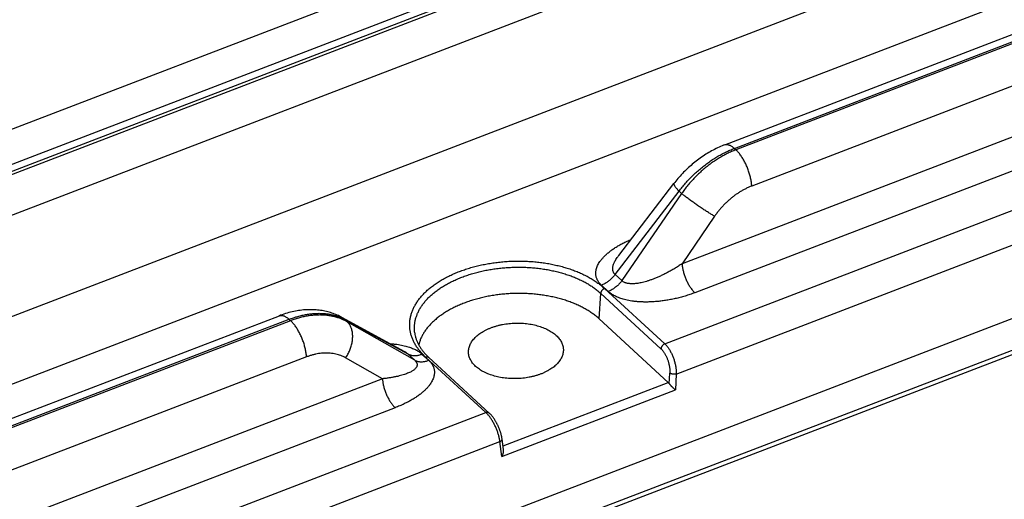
# Model space of a CAD drawing. Extents: x 0 to 840, y 0 to 594.
# Tile 79 of 84: x 758.74 to 775.79, y 527.53 to 535.84. Entities that reach past the tile are written whole.
import ezdxf

# ---------------------------------------------------------------- set-up
doc = ezdxf.new("R2010")
doc.units = 0
doc.header["$LTSCALE"] = 25.4
doc.header["$MEASUREMENT"] = 0
doc.layers.get('0').update_dxf_attribs({"linetype": 'CONTINUOUS'})

msp = doc.modelspace()

# ---------------------------------------------------------------- linework, layer by layer
at = {"color": 7, "linetype": 'Continuous'}
for p, q in [((770.9443674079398, 533.6699983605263), (803.2879509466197, 546.0794622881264)), ((686.8250864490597, 496.4798157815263), (809.7012784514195, 543.6244888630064)), ((809.66704060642, 542.9854268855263), (686.8110965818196, 495.8485224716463)), ((705.59349621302, 512.9972698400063), (773.9790747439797, 539.2351902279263)), ((769.1089197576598, 531.7543631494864), (770.0654932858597, 533.0012092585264)), ((769.1086479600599, 531.7540088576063), (769.1087362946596, 531.7541240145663)), ((730.2120651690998, 518.0419825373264), (763.2345204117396, 530.7119133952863)), ((764.3115210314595, 530.6844039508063), (765.4028060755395, 530.0902827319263)), ((769.9659196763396, 529.5586612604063), (768.7719907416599, 530.6568429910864)), ((767.1154608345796, 528.3914616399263), (767.0893945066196, 528.5834717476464))]:
    msp.add_line(p, q, dxfattribs=at)
at = {"color": 9, "linetype": 'Continuous'}
for p, q in [((771.1115390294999, 533.6086650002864), (803.4551195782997, 546.0181277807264)), ((803.4820924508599, 545.9933179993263), (771.1385119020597, 533.5838552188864)), ((803.7573007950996, 545.3663232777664), (771.4137172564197, 532.9568593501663)), ((805.0714579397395, 544.9882866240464), (770.2058397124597, 531.6111779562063)), ((769.9073889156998, 530.2250543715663), (807.2015459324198, 544.5339356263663)), ((805.2916225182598, 544.4866900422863), (770.4260060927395, 531.1095820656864)), ((770.1048022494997, 529.7029493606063), (807.4456448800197, 544.0297427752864)), ((809.7011655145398, 543.0721124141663), (686.8452249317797, 495.9352093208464)), ((772.6439268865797, 539.3257283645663), (701.4164218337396, 511.9974283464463)), ((705.75398124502, 512.9383899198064), (774.1395566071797, 539.1763090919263)), ((774.1865910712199, 539.1330465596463), (705.8010157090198, 512.8951273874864)), ((774.4507911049, 538.5311316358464), (706.0652125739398, 512.2932112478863)), ((776.8258054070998, 537.6914570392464), (703.9011210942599, 509.7119896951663)), ((777.2661355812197, 536.6882642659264), (704.3414528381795, 508.7087975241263)), ((771.1115390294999, 533.6086650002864), (771.1385119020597, 533.5838552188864)), ((769.0477352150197, 531.4268581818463), (770.1537313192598, 532.8684704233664)), ((770.1985520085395, 532.8272441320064), (769.1644309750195, 531.3195208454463)), ((770.1537313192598, 532.8684704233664), (770.1985520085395, 532.8272441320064)), ((770.7702853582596, 532.4341257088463), (770.2058397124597, 531.6111779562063)), ((769.1644309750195, 531.3195208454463), (769.0477352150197, 531.4268581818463)), ((768.7719907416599, 530.6568429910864), (768.7985328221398, 531.0992132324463)), ((768.7985328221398, 531.0992132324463), (769.8415035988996, 530.1398835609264)), ((768.9272112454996, 531.1324201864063), (768.8105143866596, 531.2397585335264)), ((768.8644181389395, 531.1843840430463), (769.9073889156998, 530.2250543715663)), ((730.3792367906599, 517.9806491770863), (763.40168904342, 530.6505788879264)), ((763.4286619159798, 530.6257691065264), (730.4062096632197, 517.9558393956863)), ((763.4286619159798, 530.6257691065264), (763.40168904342, 530.6505788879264)), ((764.4088466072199, 530.6058718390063), (764.3640259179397, 530.6470981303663)), ((764.3640259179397, 530.6470981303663), (765.4601017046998, 530.0503685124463)), ((765.5767974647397, 529.9430311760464), (764.4088466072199, 530.6058718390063)), ((763.7038702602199, 529.9987743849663), (730.6814150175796, 517.3288435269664)), ((765.0180274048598, 529.6207377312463), (764.3805340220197, 529.9825300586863)), ((765.4601017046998, 530.0503685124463), (765.5767974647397, 529.9430311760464)), ((765.7029156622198, 530.0474467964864), (765.8196125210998, 529.9401084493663)), ((766.8086795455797, 529.0361532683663), (765.7657087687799, 529.9954829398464)), ((769.9857646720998, 529.5348954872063), (769.99476570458, 529.7204083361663)), ((765.0180274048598, 529.6207377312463), (729.4735374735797, 515.9831621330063)), ((767.1059738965, 528.4613680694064), (769.9659196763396, 529.5586612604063)), ((770.1048022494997, 529.7029493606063), (770.0914357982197, 529.4274644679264)), ((767.0876524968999, 528.2749842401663), (770.0914357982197, 529.4274644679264)), ((765.2381919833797, 529.1191411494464), (729.6937038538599, 515.4815662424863)), ((729.1750866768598, 514.5970385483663), (766.8086795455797, 529.0361532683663)), ((729.3725000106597, 514.0749335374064), (767.0527784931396, 528.5319604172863)), ((767.0876524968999, 528.2749842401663), (767.0527784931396, 528.5319604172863))]:
    msp.add_line(p, q, dxfattribs=at)
at = {"color": 7, "linetype": 'Continuous'}
for points in [[(770.9443679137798, 533.6699985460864), (770.92444462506, 533.6622141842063), (770.8982040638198, 533.6515322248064), (770.8720769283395, 533.6404085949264), (770.8460684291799, 533.6288482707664), (770.8201847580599, 533.6168568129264), (770.7944342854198, 533.6044407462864), (770.7688221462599, 533.5916051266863), (770.7433537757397, 533.5783551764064), (770.7180383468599, 533.5646979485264), (770.6928810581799, 533.5506385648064), (770.6678873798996, 533.5361822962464), (770.6430670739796, 533.5213368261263), (770.61842550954, 533.5061075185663), (770.5939679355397, 533.4904995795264), (770.5697040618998, 533.4745210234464), (770.5456391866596, 533.4581773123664), (770.5217785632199, 533.4414737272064), (770.4981318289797, 533.4244186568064), (770.4747048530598, 533.4070181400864), (770.4515022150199, 533.3892770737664), (770.4285315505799, 533.3712027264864), (770.4057987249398, 533.3528011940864), (770.3833082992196, 533.3340773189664), (770.3610659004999, 533.3150368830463), (770.3390767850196, 533.2956853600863), (770.3173462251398, 533.2760280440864), (770.2958798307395, 533.2560706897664), (770.2746828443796, 533.2358186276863), (770.2537606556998, 533.2152771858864), (770.2331190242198, 533.1944522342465), (770.2127633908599, 533.1733491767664), (770.1926990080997, 533.1519731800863), (770.1729313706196, 533.1303298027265), (770.1534659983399, 533.1084244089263), (770.1343081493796, 533.0862620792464), (770.1154629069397, 533.0638476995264), (770.0969355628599, 533.0411861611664), (770.0787321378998, 533.0182834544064), (770.0654932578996, 533.0012092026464)], [(764.3115168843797, 530.6844061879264), (764.2971236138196, 530.6920936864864), (764.2760548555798, 530.7028240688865), (764.2546258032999, 530.7131241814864), (764.2328425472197, 530.7229847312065), (764.2107125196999, 530.7323962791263), (764.1882443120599, 530.7413494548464), (764.1654449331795, 530.7498358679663), (764.1423209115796, 530.7578475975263), (764.1188800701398, 530.7653766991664), (764.0951294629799, 530.7724157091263), (764.0710764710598, 530.7789572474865), (764.04672910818, 530.7849942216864), (764.0220941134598, 530.7905201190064), (763.9971793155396, 530.7955282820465), (763.9719939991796, 530.8000121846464), (763.9465456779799, 530.8039659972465), (763.9208415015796, 530.8073840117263), (763.8948898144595, 530.8102606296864), (763.8686980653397, 530.8125906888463), (763.8422733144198, 530.8143690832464), (763.8156228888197, 530.8155908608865), (763.7887496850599, 530.8162513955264), (763.7616650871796, 530.8163457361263), (763.7343888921, 530.8158696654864), (763.7069234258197, 530.8148193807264), (763.6792807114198, 530.8131912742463), (763.6514951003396, 530.8109842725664), (763.6235738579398, 530.8081966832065), (763.5955242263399, 530.8048266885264), (763.5673806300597, 530.8008767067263), (763.5391502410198, 530.7963467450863), (763.5108403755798, 530.7912366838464), (763.4824857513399, 530.7855523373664), (763.4540935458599, 530.7792952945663), (763.4256708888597, 530.7724670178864), (763.3972525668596, 530.7650765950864), (763.3688459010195, 530.7571271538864), (763.3404576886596, 530.7486216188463), (763.3121217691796, 530.7395718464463), (763.2838538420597, 530.7299852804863), (763.2556525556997, 530.7198638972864), (763.2345199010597, 530.7119131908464)], [(767.0893945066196, 528.5834717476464), (767.0880204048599, 528.5926175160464), (767.0864845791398, 528.6018031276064), (767.0847931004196, 528.6110180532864), (767.0829505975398, 528.6202598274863), (767.0809597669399, 528.6295327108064), (767.0788250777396, 528.6388306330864), (767.0765510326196, 528.6481470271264), (767.0741396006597, 528.6574844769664), (767.0715947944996, 528.6668366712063), (767.0689204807, 528.6761975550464), (767.06611790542, 528.6855695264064), (767.0631906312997, 528.6949464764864), (767.0601421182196, 528.7043223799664), (767.0569730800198, 528.7136993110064), (767.0536866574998, 528.7230714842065), (767.0502860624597, 528.7324327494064), (767.0467717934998, 528.7417843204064), (767.0431465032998, 528.7511210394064), (767.03941341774, 528.7604362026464), (767.0355736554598, 528.7697284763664), (767.0316299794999, 528.7789921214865), (767.0275853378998, 528.7882210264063), (767.0234409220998, 528.7974131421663), (767.0191995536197, 528.8065624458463), (767.0148640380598, 528.8156631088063), (767.0104352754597, 528.8247132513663), (767.0059161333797, 528.8337066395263), (767.0013092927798, 528.8426376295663), (766.9966150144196, 528.8515050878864), (766.9918359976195, 528.8603029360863), (766.9869749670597, 528.8690252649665), (766.9820317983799, 528.8776710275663), (766.9770092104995, 528.8862339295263), (766.9719097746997, 528.8947080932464), (766.9667326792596, 528.9030929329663), (766.9614809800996, 528.9113813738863), (766.9561567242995, 528.9195680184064), (766.9507570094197, 528.9276545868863), (766.94528439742, 528.9356342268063), (766.9397410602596, 528.9435006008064), (766.9341227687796, 528.9512559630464), (766.9284317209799, 528.9588931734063), (766.9226699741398, 528.9664050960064), (766.9168321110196, 528.9737938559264), (766.9109198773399, 528.9810517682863), (766.9049350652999, 528.9881708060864), (766.8988709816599, 528.9951525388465), (766.8927292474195, 529.0019879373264), (766.8865107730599, 529.0086684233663), (766.8802056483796, 529.0151962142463), (766.8738100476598, 529.0215654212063), (766.8673282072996, 529.0277616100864), (765.8217770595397, 529.9894854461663)]]:
    msp.add_lwpolyline(points, dxfattribs=at)
at = {"color": 9, "linetype": 'Continuous'}
for points, start_tangent, end_tangent in [([(770.9443680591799, 533.6699981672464), (770.9473785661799, 533.6710904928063), (770.9628578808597, 533.6748630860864), (770.9792625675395, 533.6759181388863), (770.9964981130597, 533.6742495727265), (771.0144652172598, 533.6698670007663), (771.0330603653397, 533.6627956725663), (771.0521764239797, 533.6530763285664), (771.0717032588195, 533.6407649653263), (771.0915283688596, 533.6259325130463), (771.1115375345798, 533.6086644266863)], (0.9335743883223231, 0.3583836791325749), (0.7360025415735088, -0.6769787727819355)), ([(770.1537313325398, 532.8684704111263), (770.2087897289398, 532.9386434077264), (770.2667101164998, 533.0069244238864), (770.3273114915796, 533.0731009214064), (770.3904025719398, 533.1369646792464), (770.4557846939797, 533.1983152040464), (770.5232520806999, 533.2569599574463), (770.5925923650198, 533.3127148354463), (770.6635874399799, 533.3654049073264), (770.7360140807, 533.4148648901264), (770.8096445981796, 533.4609396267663), (770.8842477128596, 533.5034846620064), (770.9595890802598, 533.5423665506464), (771.0354316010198, 533.5774631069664), (771.1115390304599, 533.6086649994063)], (0.6020427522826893, 0.7984638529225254), (0.9336389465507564, 0.3582154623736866)), ([(771.1385119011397, 533.5838552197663), (771.0625003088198, 533.5525651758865), (770.9869449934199, 533.5172044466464), (770.9120813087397, 533.4778831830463), (770.8381448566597, 533.4347249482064), (770.7653678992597, 533.3878651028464), (770.6939790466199, 533.3374505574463), (770.6242027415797, 533.2836394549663), (770.5562583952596, 533.2266005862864), (770.4903597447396, 533.1665129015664), (770.4267142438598, 533.1035650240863), (770.3655222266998, 533.0379544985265), (770.3069764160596, 532.9698872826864), (770.2512616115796, 532.8995775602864), (770.19855199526, 532.8272441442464)], (-0.9336388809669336, -0.3582156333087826), (-0.5724246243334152, -0.819957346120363)), ([(771.4137172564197, 532.9568593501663), (771.4110056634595, 532.9891758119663), (771.40679290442, 533.0225822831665), (771.4011032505, 533.0568862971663), (771.3939694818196, 533.0918902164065), (771.3854326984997, 533.1273923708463), (771.3755420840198, 533.1631882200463), (771.3643546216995, 533.1990715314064), (771.3519347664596, 533.2348355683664), (771.3383540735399, 533.2702742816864), (771.3236907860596, 533.3051834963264), (771.3080293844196, 533.3393620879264), (771.2914600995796, 533.3726131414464), (771.2740783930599, 533.4047450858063), (771.2559844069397, 533.4355727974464), (771.2372823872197, 533.4649186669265), (771.2180800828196, 533.4926136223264), (771.1984881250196, 533.5184981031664), (771.1786193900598, 533.5424229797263), (771.1585883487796, 533.5642504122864), (771.1385104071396, 533.5838546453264)], (-0.06154031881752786, 0.9981045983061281), (-0.7360025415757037, 0.6769787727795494)), ([(770.0655099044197, 533.0011963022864), (770.0643311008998, 532.9993057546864), (770.0630745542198, 532.9933190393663), (770.0641641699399, 532.9855896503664), (770.0675935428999, 532.9761630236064), (770.0733425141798, 532.9650945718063), (770.0813772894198, 532.9524493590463), (770.0916506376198, 532.9383017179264), (770.1041021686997, 532.9227348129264), (770.1186586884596, 532.9058401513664), (770.13523462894, 532.8877170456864), (770.1537325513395, 532.8684720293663)], (-0.6125495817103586, -0.7904321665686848), (0.7008515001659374, -0.7133072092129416)), ([(770.7702853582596, 532.4341257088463), (770.7451158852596, 532.4485619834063), (770.7185467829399, 532.4642155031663), (770.6907342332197, 532.4809942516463), (770.6618417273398, 532.4987995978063), (770.6320391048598, 532.5175268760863), (770.6015015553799, 532.5370660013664), (770.5704085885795, 532.5573021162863), (770.5389429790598, 532.5781162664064), (770.5072896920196, 532.5993860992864), (770.4756347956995, 532.6209865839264), (770.4441643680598, 532.6427907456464), (770.41306340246, 532.6646704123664), (770.3825147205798, 532.6864969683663), (770.3526978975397, 532.7081421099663), (770.32378820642, 532.7294785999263), (770.2959555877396, 532.7503810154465), (770.2693636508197, 532.7707264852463), (770.2441687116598, 532.7903954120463), (770.2205188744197, 532.8092721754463), (770.1985531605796, 532.8272458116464)], (-0.8706185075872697, 0.491958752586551), (-0.7696572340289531, 0.6384573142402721)), ([(771.4137172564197, 532.9568593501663), (771.3614802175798, 532.9353362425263), (771.3095798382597, 532.9109842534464), (771.2581846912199, 532.8838819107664), (771.2074565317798, 532.8541143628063), (771.1575547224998, 532.8217749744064), (771.1086360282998, 532.7869651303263), (771.0608542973, 532.7497940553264), (771.0143598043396, 532.7103783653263), (770.9692988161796, 532.6688417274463), (770.92581319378, 532.6253145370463), (770.8840398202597, 532.5799333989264), (770.8441102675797, 532.5328407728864), (770.8061505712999, 532.4841848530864), (770.7702853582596, 532.4341257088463)], (-0.9336382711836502, -0.3582172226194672), (-0.5656241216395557, -0.8246631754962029)), ([(768.8105143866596, 531.2397585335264), (768.7914229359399, 531.2585708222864), (768.7741041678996, 531.2783202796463), (768.7586150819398, 531.2990780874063), (768.7450003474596, 531.3210031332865), (768.7334216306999, 531.3441620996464), (768.7240683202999, 531.3686292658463), (768.7171689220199, 531.3944574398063), (768.7129788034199, 531.4216977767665), (768.71178253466, 531.4504186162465), (768.7139004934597, 531.4806498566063), (768.7196631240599, 531.5123431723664), (768.7293644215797, 531.5453465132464), (768.7432425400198, 531.5794744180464), (768.7615321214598, 531.6146210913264), (768.7845316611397, 531.6507828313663), (768.8125457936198, 531.6879031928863), (768.8458233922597, 531.7258285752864), (768.8845592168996, 531.7643558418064), (768.9289087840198, 531.8032631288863), (768.9789978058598, 531.8423191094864), (769.0348409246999, 531.8812268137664), (769.0962343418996, 531.9195856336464), (769.1628891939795, 531.9570112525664), (769.2345686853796, 531.9932001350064), (769.3110246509, 532.0278698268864), (769.3224237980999, 532.0327258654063)], (-0.7359922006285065, 0.6769900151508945), (0.9211187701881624, 0.3892816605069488)), ([(765.7657087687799, 529.9954829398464), (765.7150864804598, 530.0450891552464), (765.6691637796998, 530.0964852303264), (765.6281712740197, 530.1494592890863), (765.5922945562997, 530.2037946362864), (765.5616769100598, 530.2592715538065), (765.5364014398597, 530.3157207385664), (765.5165242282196, 530.3730075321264), (765.5021045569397, 530.4309707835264), (765.4931929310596, 530.4894189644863), (765.4898170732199, 530.5481655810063), (765.4919856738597, 530.6070369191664), (765.4996923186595, 530.6658585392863), (765.51291394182, 530.7244506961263), (765.5316100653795, 530.7826336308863), (765.5557237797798, 530.8402307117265), (765.5851819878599, 530.8970674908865), (765.6198953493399, 530.9529715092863), (765.6597582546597, 531.0077726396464), (765.7046496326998, 531.0613044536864), (765.7544330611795, 531.1134042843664), (765.8089574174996, 531.1639139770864), (765.86805699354, 531.2126800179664), (765.9315522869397, 531.2595542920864), (765.9992504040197, 531.3043943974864), (766.0709456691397, 531.3470641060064), (766.14642035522, 531.3874338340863), (766.2254450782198, 531.4253808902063), (766.3077799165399, 531.4607900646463), (766.39317459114, 531.4935537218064), (766.4813698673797, 531.5235723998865), (766.5720976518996, 531.5507548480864), (766.6650824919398, 531.5750185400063), (766.7600417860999, 531.5962897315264), (766.8566871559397, 531.6145038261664), (766.9547249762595, 531.6296054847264), (767.0538574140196, 531.6415488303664), (767.1537833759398, 531.6502975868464), (767.2541991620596, 531.6558251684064), (767.3547999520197, 531.6581147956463), (767.4552800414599, 531.6571595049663), (767.5553342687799, 531.6529621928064), (767.6546581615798, 531.6455356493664), (767.7529503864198, 531.6349024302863), (767.8499132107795, 531.6210947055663), (767.94525215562, 531.6041543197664), (768.0386747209, 531.5841333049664), (768.1298957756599, 531.5610930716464), (768.2186451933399, 531.5351018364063), (768.3046597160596, 531.5062358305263), (768.3876640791, 531.4745869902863), (768.4673856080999, 531.4402613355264), (768.5436026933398, 531.4033566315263), (768.6161316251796, 531.3639585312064), (768.6847447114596, 531.3221828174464), (768.7491625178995, 531.2781985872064), (768.8091294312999, 531.2321956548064), (768.8644181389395, 531.1843840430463)], (-0.7360025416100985, 0.6769787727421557), (0.7360025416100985, -0.6769787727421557)), ([(769.0477352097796, 531.4268581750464), (769.0369649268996, 531.4371000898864), (769.0276169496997, 531.4484283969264), (769.0197412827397, 531.4609111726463), (769.0133949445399, 531.4746785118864), (769.0087045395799, 531.4898154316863), (769.0058177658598, 531.5064185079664), (769.0049070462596, 531.5245763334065), (769.0061638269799, 531.5443820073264), (769.0098032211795, 531.5659477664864), (769.0160600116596, 531.5893642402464), (769.0251639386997, 531.6146647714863), (769.0373023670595, 531.6417963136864), (769.0526173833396, 531.6706686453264), (769.0712609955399, 531.7012511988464), (769.0934469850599, 531.7336043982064), (769.10864774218, 531.7540090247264)], (-0.7629975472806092, 0.6464013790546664), (0.6085844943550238, 0.7934890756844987)), ([(770.20583937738, 531.6111774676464), (770.1422100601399, 531.5693678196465), (770.07846992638, 531.5299174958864), (770.0150310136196, 531.4929869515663), (769.9522698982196, 531.4587017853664), (769.8905798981, 531.4271811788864), (769.8304549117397, 531.3985704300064), (769.7723727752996, 531.3729701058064), (769.7166245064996, 531.3503680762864), (769.6633932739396, 531.3306951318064), (769.6128414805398, 531.3138666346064), (769.5650977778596, 531.2997776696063), (769.5202207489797, 531.2882958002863), (769.47815077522, 531.2792609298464), (769.4387780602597, 531.2725169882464), (769.4021189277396, 531.2679397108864), (769.3682677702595, 531.2654018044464), (769.3372644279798, 531.2647473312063), (769.3090314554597, 531.2658028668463), (769.2834171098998, 531.2684014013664), (769.2602448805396, 531.2723951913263), (769.2393663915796, 531.2776515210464), (769.2206419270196, 531.2840517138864), (769.2039252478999, 531.2914978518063), (769.1890881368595, 531.2999064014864), (769.1759550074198, 531.3092563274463), (769.1644309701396, 531.3195208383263)], (-0.828168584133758, -0.5604790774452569), (-0.7080540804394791, 0.7061582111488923)), ([(770.2058406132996, 531.6111783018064), (770.2083253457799, 531.5823959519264), (770.2122903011, 531.5525580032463), (770.2177072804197, 531.5218766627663), (770.2245377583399, 531.4905701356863), (770.2327331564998, 531.4588610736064), (770.2422351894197, 531.4269749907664), (770.2529762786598, 531.3951386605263), (770.2648800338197, 531.3635785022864), (770.2778617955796, 531.3325189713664), (770.2918292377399, 531.3021809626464), (770.3066830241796, 531.2727802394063), (770.3223175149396, 531.2445258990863), (770.3386215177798, 531.2176188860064), (770.3554790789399, 531.1922505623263), (770.3727703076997, 531.1686013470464), (770.3903722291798, 531.1468394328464), (770.4081596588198, 531.1271195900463), (770.4260060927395, 531.1095820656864)], (0.06154031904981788, -0.9981045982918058), (0.7360025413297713, -0.6769787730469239)), ([(765.5768243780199, 530.4151086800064), (765.5744599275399, 530.4345887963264), (765.5712319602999, 530.4907709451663), (765.5733063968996, 530.5470723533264), (765.5806771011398, 530.6033261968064), (765.5933220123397, 530.6593605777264), (765.6112024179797, 530.7150035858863), (765.6342638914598, 530.7700863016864), (765.6624365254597, 530.8244418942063), (765.6956348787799, 530.8779054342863), (765.7337579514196, 530.9303142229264), (765.7766899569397, 530.9815090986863), (765.8243004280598, 531.0313344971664), (765.8764448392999, 531.0796391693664), (765.9329647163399, 531.1262763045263), (765.9936883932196, 531.1711042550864), (766.05843139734, 531.2139868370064), (766.1269970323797, 531.2547937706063), (766.1991770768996, 531.2934011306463), (766.2747521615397, 531.3296915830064), (766.3534928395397, 531.3635549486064), (766.4351597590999, 531.3948882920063), (766.5195050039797, 531.4235964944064), (766.6062721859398, 531.4495922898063), (766.6951978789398, 531.4727967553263), (766.7860118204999, 531.4931393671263), (766.8784382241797, 531.5105583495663), (766.9721962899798, 531.5250007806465), (767.0670011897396, 531.5364227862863), (767.1625649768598, 531.5447896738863), (767.2585972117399, 531.5500760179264), (767.35480638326, 531.5522657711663), (767.4509001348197, 531.5513522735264), (767.5465866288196, 531.5473382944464), (767.6415746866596, 531.5402360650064), (767.7355761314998, 531.5300671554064), (767.8283062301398, 531.5168623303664), (767.9194833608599, 531.5006616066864), (768.0088277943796, 531.4815147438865), (768.0960668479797, 531.4594804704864), (768.1809421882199, 531.4346240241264), (768.2632020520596, 531.4070183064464), (768.3425831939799, 531.3767512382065), (768.4188248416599, 531.3439242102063), (768.4917150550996, 531.3086307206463), (768.5610781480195, 531.2709526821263), (768.6266963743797, 531.2310008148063), (768.6883025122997, 531.1889368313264), (768.7456520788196, 531.1449422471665), (768.7985328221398, 531.0992132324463)], (-0.1366480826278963, 0.9906196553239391), (0.7360025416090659, -0.6769787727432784)), ([(769.0477346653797, 531.4268586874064), (769.0286722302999, 531.4020599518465), (769.0082059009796, 531.3782605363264), (768.9864618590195, 531.3556071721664), (768.9635741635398, 531.3342395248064), (768.9396839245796, 531.3142893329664), (768.9149384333, 531.2958795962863), (768.88949025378, 531.2791238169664), (768.8634962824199, 531.2641253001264), (768.8371167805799, 531.2509765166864), (768.8105143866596, 531.2397585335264)], (-0.5873001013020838, -0.8093692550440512), (-0.9336390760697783, -0.3582151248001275)), ([(769.1644315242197, 531.3195203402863), (769.14536908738, 531.2947216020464), (769.1249027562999, 531.2709221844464), (769.1031587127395, 531.2482688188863), (769.0802710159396, 531.2269011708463), (769.0563807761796, 531.2069509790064), (769.0316352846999, 531.1885412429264), (769.0061871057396, 531.1717854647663), (768.9801931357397, 531.1567869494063), (768.9538136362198, 531.1436381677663), (768.9272112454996, 531.1324201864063)], (-0.5873000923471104, -0.8093692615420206), (-0.933639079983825, -0.3582151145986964)), ([(768.8644181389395, 531.1843840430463), (768.8567002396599, 531.1809961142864), (768.8491075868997, 531.1768082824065), (768.8417389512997, 531.1718750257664), (768.8346901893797, 531.1662605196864), (768.82805299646, 531.1600378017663), (768.8219137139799, 531.1532878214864), (768.8163522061, 531.1460983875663), (768.8114408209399, 531.1385630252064), (768.8072434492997, 531.1307797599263), (768.8038146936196, 531.1228498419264), (768.80119915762, 531.1148764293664), (768.7994308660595, 531.1069632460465), (768.7985328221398, 531.0992132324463)], (-0.9336390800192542, -0.3582151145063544), (-0.05989198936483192, -0.9982048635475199)), ([(770.4260060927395, 531.1095820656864), (770.3423145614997, 531.0792842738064), (770.2576722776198, 531.0521443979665), (770.1726636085, 531.0282157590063), (770.0878240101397, 531.0075165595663), (770.0037166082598, 530.9900501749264), (769.9210498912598, 530.9758149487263), (769.8405223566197, 530.9647564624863), (769.7625836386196, 530.9567446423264), (769.6875369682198, 530.9516162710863), (769.6156587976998, 530.9491958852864), (769.5471807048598, 530.9492944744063), (769.4822360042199, 530.9517141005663), (769.4207860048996, 530.9562665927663), (769.3627136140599, 530.9627887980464), (769.30808464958, 530.9711101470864), (769.2570857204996, 530.9810254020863), (769.2098292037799, 530.9923128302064), (769.1662533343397, 531.0047736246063), (769.1261804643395, 531.0182466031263), (769.0893886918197, 531.0326057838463), (769.0556944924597, 531.0477339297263), (769.0249228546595, 531.0635290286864), (768.9968819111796, 531.0799190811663), (768.9714028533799, 531.0968439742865), (768.9482235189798, 531.1143448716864), (768.9272112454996, 531.1324201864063)], (-0.9336379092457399, -0.3582181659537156), (-0.7360128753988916, 0.6769675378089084)), ([(763.4016890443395, 530.6505788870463), (763.4778207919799, 530.6777875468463), (763.5537361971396, 530.7009168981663), (763.6291987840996, 530.7198949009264), (763.7039710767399, 530.7346616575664), (763.7778181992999, 530.7451705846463), (763.8505081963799, 530.7513884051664), (763.9218125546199, 530.7532952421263), (763.9915070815, 530.7508847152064), (764.0593725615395, 530.7441639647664), (764.1251953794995, 530.7331536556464), (764.1887683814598, 530.7178878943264), (764.2498913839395, 530.6984141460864), (764.3075113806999, 530.6751793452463)], (0.9336392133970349, 0.3582147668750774), (0.91253298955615, -0.4090031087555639)), ([(763.23452056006, 530.7119130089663), (763.2375315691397, 530.7130055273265), (763.2530108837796, 530.7167781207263), (763.2694155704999, 530.7178331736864), (763.2866511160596, 530.7161646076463), (763.3046182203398, 530.7117820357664), (763.3232133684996, 530.7047107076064), (763.3423294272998, 530.6949913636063), (763.3618562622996, 530.6826800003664), (763.3816813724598, 530.6678475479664), (763.4016905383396, 530.6505794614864)], (0.933572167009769, 0.3583894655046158), (0.7360025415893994, -0.6769787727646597)), ([(764.4088465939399, 530.6058718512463), (764.3508433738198, 530.6357273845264), (764.2901576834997, 530.6613770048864), (764.2269791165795, 530.6827414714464), (764.1615070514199, 530.6997540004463), (764.0939476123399, 530.7123616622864), (764.0245133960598, 530.7205253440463), (763.9534229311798, 530.7242198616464), (763.8808998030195, 530.7234340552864), (763.80717201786, 530.7181707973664), (763.7324713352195, 530.7084469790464), (763.6570323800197, 530.6942934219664), (763.5810921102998, 530.6757547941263), (763.5048894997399, 530.6528896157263), (763.4286619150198, 530.6257691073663)], (-0.8709783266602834, 0.4913214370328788), (-0.93363927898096, -0.3582145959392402)), ([(763.7038702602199, 529.9987743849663), (763.7011586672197, 530.0310908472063), (763.6969459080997, 530.0644973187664), (763.6912562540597, 530.0988013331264), (763.6841224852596, 530.1338052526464), (763.6755857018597, 530.1693074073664), (763.6656950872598, 530.2051032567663), (763.6545076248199, 530.2409865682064), (763.6420877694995, 530.2767506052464), (763.6285070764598, 530.3121893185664), (763.6138437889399, 530.3470985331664), (763.5981823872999, 530.3812771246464), (763.5816131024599, 530.4145281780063), (763.5642313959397, 530.4466601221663), (763.54613740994, 530.4774878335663), (763.5274353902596, 530.5068337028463), (763.50823308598, 530.5345286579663), (763.4886411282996, 530.5604131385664), (763.4687723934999, 530.5843380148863), (763.4487413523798, 530.6061654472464), (763.4286634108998, 530.6257696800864)], (-0.06154031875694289, 0.9981045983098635), (-0.7360025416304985, 0.6769787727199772)), ([(764.3075113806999, 530.6751793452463), (764.3083714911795, 530.6747932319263), (764.3640259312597, 530.6470981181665)], (0.9125329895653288, -0.4090031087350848), (0.87687056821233, -0.4807265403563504)), ([(764.3115209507, 530.6844038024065), (764.3185118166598, 530.6804617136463), (764.3420607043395, 530.6650139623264), (764.3640246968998, 530.6470987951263)], (0.8782866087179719, -0.4781345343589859), (0.741545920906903, -0.6709021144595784)), ([(764.3805340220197, 529.9825300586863), (764.4013677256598, 530.0146166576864), (764.4205313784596, 530.0478167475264), (764.4379123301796, 530.0819351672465), (764.4534084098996, 530.1167713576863), (764.4669285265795, 530.1521205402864), (764.4783932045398, 530.1877749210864), (764.4877350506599, 530.2235249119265), (764.4948991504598, 530.2591603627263), (764.4998433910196, 530.2944717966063), (764.5025387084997, 530.3292516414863), (764.5029692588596, 530.3632954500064), (764.5011325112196, 530.3964031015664), (764.4970392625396, 530.4283799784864), (764.4907135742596, 530.4590381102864), (764.48219263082, 530.4881972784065), (764.4715265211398, 530.5156860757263), (764.4587779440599, 530.5413429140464), (764.4440218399, 530.5650169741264), (764.4273449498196, 530.5865690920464), (764.4088453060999, 530.6058725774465)], (0.5664497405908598, 0.8240962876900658), (-0.7299966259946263, 0.6834507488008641)), ([(764.3805340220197, 529.9825300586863), (764.3402961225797, 530.0033902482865), (764.29822958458, 530.0213420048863), (764.2544725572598, 530.0363260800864), (764.2091631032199, 530.0482956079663), (764.1624438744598, 530.0572133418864), (764.1144618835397, 530.0630516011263), (764.0653681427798, 530.0657923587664), (764.0153170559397, 530.0654273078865), (763.9644660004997, 530.0619578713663), (763.9129748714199, 530.0553952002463), (763.8610054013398, 530.0457601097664), (763.80872083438, 530.0330830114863), (763.7562857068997, 530.0174039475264), (763.7038702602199, 529.9987743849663)], (-0.8697038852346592, 0.493573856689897), (-0.933639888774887, -0.3582130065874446)), ([(765.1497798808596, 530.2280467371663), (765.2093409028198, 530.2236003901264), (765.2674132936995, 530.2170781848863), (765.3220422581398, 530.2087568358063), (765.3730411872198, 530.1988415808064), (765.4202977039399, 530.1875541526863), (765.4638735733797, 530.1750933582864), (765.5039464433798, 530.1616203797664), (765.5407382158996, 530.1472611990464), (765.5744324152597, 530.1321330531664), (765.6052040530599, 530.1163379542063), (765.6332449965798, 530.0999479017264), (765.65872405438, 530.0830230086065), (765.68190338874, 530.0655221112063), (765.7029156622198, 530.0474467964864)], (0.9983940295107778, -0.05665122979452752), (0.7360098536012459, -0.6769708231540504)), ([(765.4028445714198, 530.0902617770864), (765.4037754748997, 530.0897533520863), (765.4205603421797, 530.0799910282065), (765.4354383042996, 530.0701948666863), (765.4485867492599, 530.0603247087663), (765.4601017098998, 530.0503685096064)], (0.878257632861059, -0.4781877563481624), (0.7312502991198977, -0.6821092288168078)), ([(769.9073889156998, 530.2250543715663), (769.8990321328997, 530.2213473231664), (769.8908320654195, 530.2167065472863), (769.8829138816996, 530.2112028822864), (769.8753984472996, 530.2049203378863), (769.8684004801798, 530.1979548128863), (769.8620267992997, 530.1904126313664), (769.8563746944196, 530.1824089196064), (769.8515304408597, 530.1740658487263), (769.8475679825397, 530.1655107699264), (769.8445478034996, 530.1568742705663), (769.8425160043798, 530.1482881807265), (769.8415035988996, 530.1398835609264)], (-0.9336390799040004, -0.358215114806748), (-0.05989198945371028, -0.9982048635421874)), ([(769.8415035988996, 530.1398835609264), (769.8545522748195, 530.1270301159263), (769.86743208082, 530.1126329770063), (769.8800603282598, 530.0967831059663), (769.8923610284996, 530.0795752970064), (769.9042604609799, 530.0611120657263), (769.9156872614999, 530.0415032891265), (769.9265726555, 530.0208659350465), (769.9368509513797, 529.9993233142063), (769.9464599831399, 529.9770043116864), (769.9553414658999, 529.9540427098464), (769.9634413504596, 529.9305764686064), (769.9707101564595, 529.9067470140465), (769.9771033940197, 529.8826981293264), (769.9825818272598, 529.8585751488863), (769.98711171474, 529.8345241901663), (769.99066505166, 529.8106913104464), (769.9932198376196, 529.7872212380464), (769.9947601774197, 529.7642565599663), (769.9952764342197, 529.7419374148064), (769.99476570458, 529.7204083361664)], (0.7359973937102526, -0.6769843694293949), (-0.04845726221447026, -0.9988252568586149)), ([(769.9073889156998, 530.2250543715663), (769.9237243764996, 530.2089872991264), (769.9398769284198, 530.1910112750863), (769.9557502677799, 530.1712330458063), (769.9712489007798, 530.1497709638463), (769.9862799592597, 530.1267528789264), (770.0007533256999, 530.1023157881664), (770.0145819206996, 530.0766054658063), (770.0276823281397, 530.0497755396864), (770.0399753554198, 530.0219865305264), (770.0513864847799, 529.9934050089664), (770.0618463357, 529.9642026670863), (770.0712911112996, 529.9345553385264), (770.0796630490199, 529.9046418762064), (770.0869108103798, 529.8746430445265), (770.0929898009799, 529.8447405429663), (770.0978624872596, 529.8151159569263), (770.1014987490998, 529.7859491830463), (770.1038760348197, 529.7574174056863), (770.1049795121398, 529.7296947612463), (770.1048022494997, 529.7029493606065)], (0.7359997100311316, -0.6769818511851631), (-0.03120080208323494, -0.9995131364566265)), ([(765.5767974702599, 529.9430311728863), (765.5875768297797, 529.9324809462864), (765.5969094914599, 529.9216728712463), (765.6047443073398, 529.9105777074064), (765.6110224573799, 529.8991265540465), (765.6156152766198, 529.8873043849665), (765.6183726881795, 529.8750954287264), (765.6191197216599, 529.8624976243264), (765.6176621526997, 529.8495122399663), (765.6137816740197, 529.8361355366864), (765.60724031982, 529.8223850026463), (765.5978057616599, 529.8083152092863), (765.5852892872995, 529.7940249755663), (765.5695482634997, 529.7796230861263), (765.5504294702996, 529.7651812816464), (765.5277164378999, 529.7507304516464), (765.5011968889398, 529.7363263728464), (765.4707151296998, 529.7220642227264), (765.4361629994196, 529.7080567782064), (765.3974640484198, 529.6944216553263), (765.3545650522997, 529.6812779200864), (765.3075044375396, 529.6687641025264), (765.2564967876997, 529.6570453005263), (765.2018158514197, 529.6462707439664), (765.1436840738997, 529.6365575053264), (765.0823286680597, 529.6280116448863), (765.0180277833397, 529.6207375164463)], (0.7404604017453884, -0.6720999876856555), (-0.9949800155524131, -0.1000738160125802)), ([(765.8196125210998, 529.9401084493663), (765.8387039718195, 529.9212961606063), (765.8560227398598, 529.9015467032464), (765.8715118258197, 529.8807888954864), (765.8851265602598, 529.8588638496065), (765.8967052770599, 529.8357048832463), (765.9060585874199, 529.8112377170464), (765.9129579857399, 529.7854095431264), (765.91714810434, 529.7581692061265), (765.9183443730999, 529.7294483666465), (765.9162264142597, 529.6992171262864), (765.9104637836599, 529.6675238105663), (765.9007624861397, 529.6345204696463), (765.8868843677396, 529.6003925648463), (765.8685947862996, 529.5652458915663), (765.8455952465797, 529.5290841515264), (765.8175811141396, 529.4919637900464), (765.7843035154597, 529.4540384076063), (765.7455676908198, 529.4155111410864), (765.7012181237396, 529.3766038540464), (765.6511291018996, 529.3375478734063), (765.59528598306, 529.2986401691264), (765.5338925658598, 529.2602813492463), (765.4672377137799, 529.2228557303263), (765.3955582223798, 529.1866668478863), (765.3191022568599, 529.1519971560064), (765.2381919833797, 529.1191411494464)], (0.7359952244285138, -0.6769867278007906), (-0.9336402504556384, -0.3582120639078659)), ([(765.4601011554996, 530.0503690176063), (765.4801816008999, 530.0405884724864), (765.5015763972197, 530.0328501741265), (765.5241536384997, 530.0272018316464), (765.5477741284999, 530.0236782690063), (765.5722922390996, 530.0223012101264), (765.5975568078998, 530.0230791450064), (765.6234120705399, 530.0260072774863), (765.6496986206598, 530.0310675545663), (765.6762543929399, 530.0382287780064), (765.7029156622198, 530.0474467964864)], (0.873865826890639, -0.4861671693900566), (0.9336390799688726, 0.3582151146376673)), ([(765.5767980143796, 529.9430306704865), (765.5968784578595, 529.9332501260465), (765.6182732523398, 529.9255118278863), (765.6408504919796, 529.9198634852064), (765.6644709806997, 529.9163399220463), (765.6889890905, 529.9149628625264), (765.7142536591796, 529.9157407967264), (765.7401089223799, 529.9186689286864), (765.7663954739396, 529.9237292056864), (765.7929512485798, 529.9308904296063), (765.8196125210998, 529.9401084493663)], (0.8738658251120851, -0.4861671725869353), (0.9336390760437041, 0.3582151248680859)), ([(765.7657087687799, 529.9954829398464), (765.7734515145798, 529.9980268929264), (765.7811183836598, 529.9996937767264), (765.7886096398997, 530.0004619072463), (765.7958278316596, 530.0003212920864), (765.80267905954, 529.9992737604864), (765.8090741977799, 529.9973329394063), (765.8149300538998, 529.9945240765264), (765.8201704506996, 529.9908837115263), (765.82177694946, 529.9894853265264)], (0.9336390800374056, 0.3582151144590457), (0.7359521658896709, -0.6770335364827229)), ([(770.1048022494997, 529.7029493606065), (770.0963231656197, 529.7007872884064), (770.0873527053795, 529.6992061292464), (770.0780214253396, 529.6982288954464), (770.0684651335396, 529.6978698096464), (770.0588229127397, 529.6981340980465), (770.0492350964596, 529.6990179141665), (770.0398412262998, 529.7005083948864), (770.0307780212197, 529.7025838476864), (770.0221773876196, 529.7052140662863), (770.0141644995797, 529.7083607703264), (770.0068559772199, 529.7119781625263), (770.0003581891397, 529.7160135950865), (769.99476570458, 529.7204083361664)], (-0.9582998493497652, -0.2857645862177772), (-0.7466927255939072, 0.6651691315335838)), ([(765.0180265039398, 529.6207373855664), (765.0205112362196, 529.5919550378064), (765.0244761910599, 529.5621170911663), (765.0298931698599, 529.5314357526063), (765.0367236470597, 529.5001292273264), (765.0449190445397, 529.4684201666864), (765.0544210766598, 529.4365340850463), (765.0651621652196, 529.4046977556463), (765.0770659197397, 529.3731375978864), (765.0900476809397, 529.3420780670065), (765.1040151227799, 529.3117400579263), (765.11886890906, 529.2823393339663), (765.1345033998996, 529.2540849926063), (765.1508074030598, 529.2271779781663), (765.1676649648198, 529.2018096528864), (765.1849561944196, 529.1781604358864), (765.2025581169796, 529.1563985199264), (765.2203455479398, 529.1366786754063), (765.2381919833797, 529.1191411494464)], (0.06154031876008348, -0.99810459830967), (0.7360025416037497, -0.6769787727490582)), ([(766.8086795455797, 529.0361532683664), (766.8170654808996, 529.0388700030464), (766.8253525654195, 529.0405549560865), (766.83341430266, 529.0411824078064), (766.8411276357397, 529.0407427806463), (766.8483748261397, 529.0392427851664), (766.8550452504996, 529.0367053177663), (766.8610370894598, 529.0331691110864), (766.8647423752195, 529.0301605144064)], (0.9336390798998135, 0.3582151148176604), (0.7362008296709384, -0.676763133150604)), ([(767.0527784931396, 528.5319604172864), (767.0492666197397, 528.5572903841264), (767.0445015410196, 528.5836081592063), (767.0385123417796, 528.6107541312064), (767.0313358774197, 528.6385626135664), (767.0230161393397, 528.6668646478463), (767.0136041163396, 528.6954883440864), (767.0031575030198, 528.7242598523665), (766.9917401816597, 528.7530048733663), (766.9794217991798, 528.7815496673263), (766.9662773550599, 528.8097219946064), (766.9523867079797, 528.8373521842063), (766.9378340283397, 528.8642742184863), (766.9227072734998, 528.8903266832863), (766.9070976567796, 528.9153536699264), (766.8910991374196, 528.9392055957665), (766.87480779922, 528.9617401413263), (766.8583211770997, 528.9828231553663), (766.8417379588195, 529.0023290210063), (766.8251578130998, 529.0201409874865), (766.8086795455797, 529.0361532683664)], (-0.1153284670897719, 0.9933274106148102), (-0.7360008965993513, 0.6769805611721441)), ([(767.0527784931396, 528.5319604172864), (767.0605872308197, 528.5360475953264), (767.0676675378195, 528.5406247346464), (767.0739163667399, 528.5456252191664), (767.0792427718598, 528.5509762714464), (767.0835692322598, 528.5566000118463), (767.0868327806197, 528.5624145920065), (767.0889859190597, 528.5683353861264), (767.0899973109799, 528.5742762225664), (767.0898522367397, 528.5801506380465), (767.0898111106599, 528.5804667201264)], (0.9051149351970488, 0.4251669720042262), (-0.1344349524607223, 0.9909224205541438))]:
    msp.add_spline(points, degree=3, dxfattribs=dict(at, start_tangent=start_tangent, end_tangent=end_tangent))
at = {"color": 7, "linetype": 'Continuous'}
for points, start_tangent, end_tangent in [([(768.7719907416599, 530.6568429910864), (768.7183453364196, 530.7031195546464), (768.6601694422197, 530.7474397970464), (768.5976528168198, 530.7896591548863), (768.5309993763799, 530.8296399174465), (768.4604265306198, 530.8672516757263), (768.3861644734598, 530.9023717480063), (768.3084554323, 530.9348855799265), (768.2275528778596, 530.9646871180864), (768.1437206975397, 530.9916791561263), (768.0572323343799, 531.0157736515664), (767.9683698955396, 531.0368920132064), (767.8774232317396, 531.0549653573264), (767.7846889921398, 531.0699347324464), (767.6904696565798, 531.0817513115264), (767.5950725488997, 531.0903765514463), (767.4988088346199, 531.0957823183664), (767.4019925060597, 531.0979509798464), (767.3049393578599, 531.0968754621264), (767.2079659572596, 531.0925592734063), (767.1113886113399, 531.0850164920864), (767.0155223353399, 531.0742717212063), (766.9206798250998, 531.0603600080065), (766.8271704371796, 531.0433267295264), (766.7352991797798, 531.0232274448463), (766.6453657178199, 531.0001277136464), (766.5576633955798, 530.9741028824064), (766.4724782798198, 530.9452378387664), (766.3900882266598, 530.9136267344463), (766.3107619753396, 530.8793726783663), (766.2347582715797, 530.8425874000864), (766.1623250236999, 530.8033908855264), (766.0936984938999, 530.7619109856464), (766.0291025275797, 530.7182829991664), (765.9687478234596, 530.6726492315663), (765.9128312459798, 530.6251585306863), (765.8615351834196, 530.5759658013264), (765.8150269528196, 530.5252314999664), (765.7734582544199, 530.4731211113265), (765.7369646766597, 530.4198046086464), (765.70566525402, 530.3654558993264), (765.6796620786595, 530.3102522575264), (765.6590399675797, 530.2543737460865), (765.6463265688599, 530.2087386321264)], (-0.7360025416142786, 0.6769787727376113), (-0.2320313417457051, -0.9727083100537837)), ([(766.5080325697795, 530.0852120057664), (766.5093874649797, 530.1151393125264), (766.51452771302, 530.1479062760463), (766.5234673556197, 530.1804660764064), (766.5361644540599, 530.2126658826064), (766.55256008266, 530.2443563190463), (766.5725775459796, 530.2753891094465), (766.5961236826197, 530.3056198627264), (766.6230886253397, 530.3349075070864), (766.6533466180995, 530.3631154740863), (766.6867567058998, 530.3901123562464), (766.7231629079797, 530.4157721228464), (766.7623957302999, 530.4399753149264), (766.8042719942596, 530.4626089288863), (766.8485966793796, 530.4835675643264), (766.8951629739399, 530.5027534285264), (766.9437538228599, 530.5200770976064), (766.9941427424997, 530.5354578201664), (767.0460946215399, 530.5488238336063), (767.09936752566, 530.5601128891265), (767.1537127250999, 530.5692722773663), (767.20887721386, 530.5762593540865), (767.2646034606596, 530.5810414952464), (767.3206318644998, 530.5835964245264), (767.3767011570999, 530.5839122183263), (767.4325496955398, 530.5819874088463), (767.4879176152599, 530.5778309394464), (767.5425458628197, 530.5714622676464), (767.5961810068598, 530.5629109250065), (767.6485713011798, 530.5522170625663), (767.6994744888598, 530.5394301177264), (767.7486509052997, 530.5246103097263), (767.7958737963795, 530.5078259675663), (767.8409203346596, 530.4891563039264), (767.8835831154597, 530.4686872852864), (767.9236607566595, 530.4465155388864), (767.9609685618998, 530.4227432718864), (767.9953308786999, 530.3974824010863), (768.0265886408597, 530.3708499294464)], (-0.007898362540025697, 0.9999688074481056), (0.7360025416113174, -0.6769787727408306)), ([(765.5768241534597, 530.4151082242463), (765.5863140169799, 530.3640486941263), (765.6005330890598, 530.3136992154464), (765.6193377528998, 530.2642156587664), (765.6425867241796, 530.2156963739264), (765.6701535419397, 530.1682075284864), (765.7019386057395, 530.1217894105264), (765.7378559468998, 530.0764892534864), (765.7778278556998, 530.0323643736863), (765.8217770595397, 529.9894854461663)], (0.1366345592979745, -0.9906215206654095), (0.7360025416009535, -0.6769787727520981)), ([(768.0265886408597, 530.3708499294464), (768.0545957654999, 530.3429702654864), (768.0792214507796, 530.3139736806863), (768.1003515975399, 530.2839944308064), (768.1178867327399, 530.2531736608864), (768.1317460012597, 530.2216534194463), (768.1418639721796, 530.1895824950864), (768.14819404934, 530.1571085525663), (768.1503885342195, 530.1335621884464)], (0.7360025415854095, -0.6769787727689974), (0.0509504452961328, -0.998701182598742)), ([(766.6321881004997, 529.8358515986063), (766.6041809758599, 529.8637312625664), (766.5795552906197, 529.8927278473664), (766.5584251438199, 529.9227070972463), (766.54089000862, 529.9535278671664), (766.5270307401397, 529.9850481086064), (766.5169127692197, 530.0171190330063), (766.5105826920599, 530.0495929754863), (766.5080703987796, 530.0823166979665), (766.5080325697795, 530.0852120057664)], (-0.7360025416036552, 0.6769787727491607), (-0.00789836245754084, 0.9999688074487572)), ([(768.1503885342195, 530.1335621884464), (768.1507063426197, 530.1243848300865), (768.1493892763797, 530.0915622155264), (768.1442490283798, 530.0587952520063), (768.1353093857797, 530.0262354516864), (768.12261228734, 529.9940356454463), (768.1062166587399, 529.9623452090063), (768.0861991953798, 529.9313124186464), (768.0626530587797, 529.9010816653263), (768.0356881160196, 529.8717940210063), (768.0054301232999, 529.8435860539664), (767.97202003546, 529.8165891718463), (767.9356138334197, 529.7909294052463), (767.8963810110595, 529.7667262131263), (767.8545047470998, 529.7440925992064), (767.8101800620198, 529.7231339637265), (767.7636137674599, 529.7039480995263), (767.7150229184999, 529.6866244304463), (767.6646339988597, 529.6712437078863), (767.61268211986, 529.6578776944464), (767.5594092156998, 529.6465886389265), (767.5050640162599, 529.6374292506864), (767.4498995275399, 529.6304421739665), (767.3941732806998, 529.6256600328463), (767.3381448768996, 529.6231051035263), (767.2820755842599, 529.6227893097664), (767.22622704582, 529.6247141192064), (767.1708591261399, 529.6288705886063), (767.1162308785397, 529.6352392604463), (767.0625957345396, 529.6437906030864), (767.0102054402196, 529.6544844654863), (766.9593022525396, 529.6672714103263), (766.9101258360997, 529.6820912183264), (766.8629029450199, 529.6988755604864), (766.8178564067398, 529.7175452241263), (766.7751936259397, 529.7380142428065), (766.7351159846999, 529.7601859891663), (766.6978081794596, 529.7839582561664), (766.66344586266, 529.8092191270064), (766.6321881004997, 529.8358515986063)], (0.05095044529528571, -0.9987011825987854), (-0.7360025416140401, 0.6769787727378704)), ([(769.9659196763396, 529.5586612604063), (769.9727085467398, 529.5517997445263), (769.9793490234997, 529.5438475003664), (769.9857646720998, 529.5348954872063)], (0.7360025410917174, -0.6769787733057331), (0.5546500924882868, -0.8320836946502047)), ([(769.9857646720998, 529.5348954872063), (769.9903358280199, 529.5284020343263), (769.9956841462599, 529.5214720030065), (770.0018233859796, 529.5140875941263), (770.0087183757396, 529.5062862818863), (770.0163124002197, 529.4981192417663), (770.0245520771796, 529.4896260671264), (770.0333857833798, 529.4808403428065), (770.0427678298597, 529.4717872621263), (770.0526109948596, 529.4625286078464), (770.0627645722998, 529.4531781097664), (770.0728964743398, 529.4440026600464), (770.0825689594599, 529.4353471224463), (770.0914357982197, 529.4274644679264)], (0.554650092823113, -0.8320836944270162), (0.7478135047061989, -0.6639088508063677)), ([(767.0876524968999, 528.2749842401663), (767.0949144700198, 528.2890547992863), (767.10143099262, 528.3039214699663), (767.1069145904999, 528.3190878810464), (767.1111586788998, 528.3339618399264), (767.1141223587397, 528.3481335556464), (767.1158770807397, 528.3614589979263), (767.1165123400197, 528.3738773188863), (767.1161137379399, 528.3853786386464), (767.1154472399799, 528.3915623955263)], (0.4860072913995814, 0.8739547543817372), (-0.1347690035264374, 0.990877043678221))]:
    msp.add_spline(points, degree=3, dxfattribs=dict(at, start_tangent=start_tangent, end_tangent=end_tangent))

doc.saveas('drawing.dxf')
